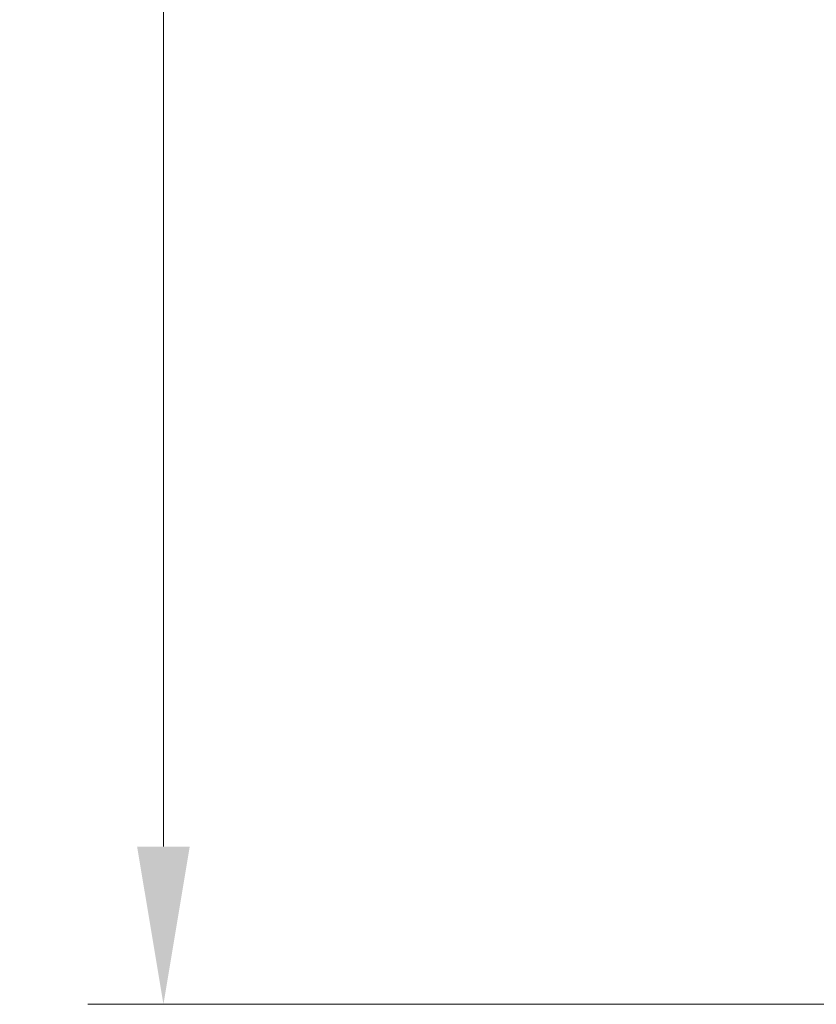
# Model space of a CAD drawing. Header units: millimetres. Extents: x 0 to 18279, y -668 to 2227.
# Tile 12 of 44: x 805 to 900, y 1268 to 1385. Entities that reach past the tile are written whole.
import ezdxf

# ---------------------------------------------------------------- set-up
doc = ezdxf.new("R2010")
doc.units = ezdxf.units.MM
doc.header["$LTSCALE"] = 7.5
doc.layers.add('Dimension (ISO)', color=7, linetype='Continuous', lineweight=9)
doc.styles.add('Text 2_0 mm', font='ARIALN.TTF')
doc.dimstyles.new('Imenco', dxfattribs={"dimscale": 7.5, "dimtxt": 2, "dimasz": 2.5, "dimexe": 1.2, "dimexo": 1, "dimgap": 0.2, "dimtad": 1, "dimrnd": 1e-08, "dimtxsty": 'Text 2_0 mm', "dimcen": 0.09, "dimdle": 10, "dimclrd": 256, "dimclre": 256, "dimclrt": 256, "dimazin": 2, "dimtfac": 1, "dimtdec": 3, "dimtmove": 0, "dimatfit": 3, "dimfxl": 1, "dimtolj": 1, "dimlwd": -1, "dimlwe": -1, "dimarcsym": 0})

# ---------------------------------------------------------------- blocks, each defined once
blk = doc.blocks.new('*D30')
at = {"layer": 'Defpoints', "color": 0, "transparency": 16777216}
for p in [(1000.2, 1944.81), (821.93, 1267.81), (1004.37, 1267.81)]:
    blk.add_point(p, dxfattribs=at)
at = {"layer": 'Dimension (ISO)', "transparency": 16777216}
for p, q in [((992.7, 1944.81), (812.93, 1944.81)), ((821.93, 1926.06), (821.93, 1286.56)), ((996.87, 1267.81), (812.93, 1267.81))]:
    blk.add_line(p, q, dxfattribs=at)
for points in [[(818.8, 1926.06), (825.05, 1926.06), (821.93, 1944.81)], [(818.8, 1286.56), (825.05, 1286.56), (821.93, 1267.81)]]:
    blk.add_solid(points, dxfattribs=at)
at = {"layer": 'Dimension (ISO)', "transparency": 16777216, "insert": (805.11, 1592.69), "char_height": 15, "attachment_point": 1, "rotation": 90, "style": 'Text 2_0 mm'}
blk.add_mtext('\\A1;677', dxfattribs=at)

msp = doc.modelspace()

# ---------------------------------------------------------------- dimensions: what is measured, and where the dimension line sits
at = {"layer": 'Dimension (ISO)'}
dim = msp.add_linear_dim(base=(821.927, 1267.813), p1=(1000.2, 1944.813), p2=(1004.371, 1267.813), angle=90, dimstyle='Imenco', override={"dimgap": 0.2, "dimdec": 2, "dimtol": 0, "dimlim": 0, "dimtp": 0, "dimtm": 0, "dimtdec": 3, "dimtofl": 0, "dimatfit": 1}, dxfattribs=at)
dim.commit()
dim.dimension.update_dxf_attribs({"geometry": '*D30', "text_midpoint": (821.927, 1606.313), "dimtype": 160})

doc.saveas('drawing.dxf')
